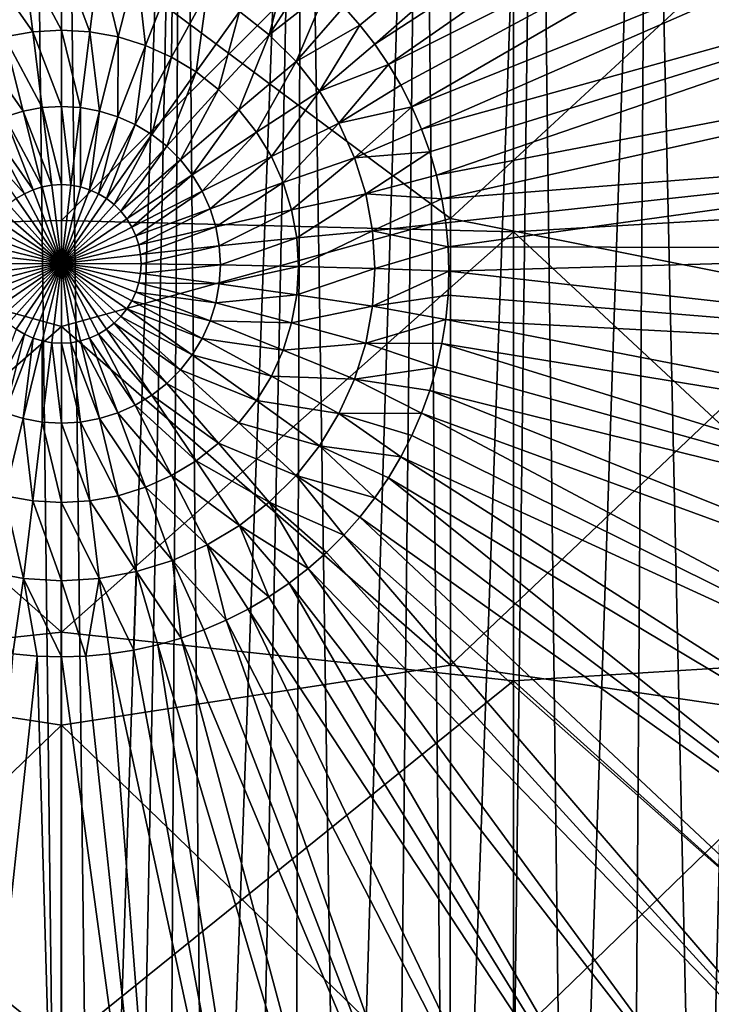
# Model space of a CAD drawing. Header units: metres. Extents: x -104 to 104, y -68 to 90.
# Tile 125 of 256: x -0.34 to 5.3, y -46.68 to -38.66. Entities that reach past the tile are written whole.
import ezdxf

# ---------------------------------------------------------------- set-up
doc = ezdxf.new("R2010")
doc.units = ezdxf.units.M
doc.layers.add('solid_FIT-BATH-153_SW0002', color=7, linetype='CONTINUOUS')

msp = doc.modelspace()

# ---------------------------------------------------------------- linework, layer by layer
at = {"layer": 'solid_FIT-BATH-153_SW0002'}
for points in [[(-1.002252, -53.367996, -16.495859), (-0.260705, -31.696764, -18.391848), (-0.000385, -53.413933, -16.49184)], [(-1.002252, -53.367996, -16.495859), (-0.537029, -31.707006, -18.390951), (-0.260705, -31.696764, -18.391848)], [(-0.260705, -31.696764, -18.391848), (0.000429, -31.693817, -18.392105), (-0.000385, -53.413933, -16.49184)], [(0.000429, -31.693817, -18.392105), (0.270818, -53.410755, -16.492119), (-0.000385, -53.413933, -16.49184)], [(0.000429, -31.693817, -18.392105), (0.987526, -31.738409, -18.388203), (0.270818, -53.410755, -16.492119)], [(0.987526, -31.738409, -18.388203), (0.557878, -53.3997, -16.493086), (0.270818, -53.410755, -16.492119)], [(0.987526, -31.738409, -18.388203), (0.861961, -53.379879, -16.49482), (0.557878, -53.3997, -16.493086)], [(0.987526, -31.738409, -18.388203), (1.185319, -53.349667, -16.497463), (0.861961, -53.379879, -16.49482)], [(0.987526, -31.738409, -18.388203), (1.966799, -31.872166, -18.376501), (1.185319, -53.349667, -16.497463)], [(1.966799, -31.872166, -18.376501), (1.530294, -53.306442, -16.501245), (1.185319, -53.349667, -16.497463)], [(1.966799, -31.872166, -18.376501), (1.898188, -53.247921, -16.506365), (1.530294, -53.306442, -16.501245)], [(1.966799, -31.872166, -18.376501), (2.290268, -53.171707, -16.513033), (1.898188, -53.247921, -16.506365)], [(1.966799, -31.872166, -18.376501), (2.9327, -32.094173, -18.357079), (2.290268, -53.171707, -16.513033)], [(2.9327, -32.094173, -18.357079), (2.707702, -53.073757, -16.521603), (2.290268, -53.171707, -16.513033)], [(2.9327, -32.094173, -18.357079), (3.151342, -52.950142, -16.532417), (2.707702, -53.073757, -16.521603)], [(2.9327, -32.094173, -18.357079), (3.874303, -32.402813, -18.330076), (3.151342, -52.950142, -16.532417)], [(3.874303, -32.402813, -18.330076), (3.62203, -52.797054, -16.545811), (3.151342, -52.950142, -16.532417)], [(3.874303, -32.402813, -18.330076), (4.121348, -52.608322, -16.562323), (3.62203, -52.797054, -16.545811)], [(3.874303, -32.402813, -18.330076), (4.783084, -32.795033, -18.295761), (4.121348, -52.608322, -16.562323)], [(4.783084, -32.795033, -18.295761), (4.649591, -52.376526, -16.582602), (4.121348, -52.608322, -16.562323)], [(4.783084, -32.795033, -18.295761), (5.206456, -52.095066, -16.607227), (4.649591, -52.376526, -16.582602)], [(4.783084, -32.795033, -18.295761), (5.652552, -33.267776, -18.2544), (5.206456, -52.095066, -16.607227)], [(5.652552, -33.267776, -18.2544), (5.791032, -51.75576, -16.636911), (5.206456, -52.095066, -16.607227)], [(7.40583, -34.593529, -0.085458), (2.301962, -38.552383, 3.49272), (2.433153, -38.700626, 3.505689)], [(7.40583, -34.593529, -0.085458), (2.433153, -38.700626, 3.505689), (2.554742, -38.856781, 3.519351)], [(7.982276, -35.323681, -0.021578), (7.40583, -34.593529, -0.085458), (2.554742, -38.856781, 3.519351)], [(7.982276, -35.323681, -0.021578), (2.554742, -38.856781, 3.519351), (2.666248, -39.020229, 3.533651)], [(8.486776, -36.105923, 0.04686), (7.982276, -35.323681, -0.021578), (2.666248, -39.020229, 3.533651)], [(8.486776, -36.105923, 0.04686), (2.666248, -39.020229, 3.533651), (2.767231, -39.190334, 3.548533)], [(8.486776, -36.105923, 0.04686), (2.767231, -39.190334, 3.548533), (2.857294, -39.366421, 3.563939)], [(8.913907, -36.931267, 0.119068), (8.486776, -36.105923, 0.04686), (2.857294, -39.366421, 3.563939)], [(7.374184, -40.171783, 14.391146), (7.374184, -36.426411, 14.598515), (3.685249, -36.623516, 14.598906)], [(-3.172693, -36.532021, 11.600284), (-0.000004, -37.912098, 11.530049), (-3.171807, -40.27618, 11.393428)], [(-0.000004, -37.912098, 11.530049), (3.172686, -36.531963, 11.600286), (3.1718, -40.276131, 11.393431)], [(6.35036, -37.339291, 11.548257), (3.1718, -40.276131, 11.393431), (3.172686, -36.531963, 11.600286)], [(-3.685249, -36.621361, 14.599018), (-3.685249, -40.382656, 14.391407), (0.000001, -36.941444, 14.586497)], [(3.685249, -36.623516, 14.598906), (0.000001, -36.941444, 14.586497), (0.000001, -40.291946, 14.401626)], [(3.685249, -40.384987, 14.391273), (3.685249, -36.623516, 14.598906), (0.000001, -40.291946, 14.401626)], [(7.374184, -40.171783, 14.391146), (3.685249, -36.623516, 14.598906), (3.685249, -40.384987, 14.391273)], [(-3.685249, -40.382656, 14.391407), (0.000001, -40.291946, 14.401626), (0.000001, -36.941444, 14.586497)], [(8.913907, -36.931267, 0.119068), (2.857294, -39.366421, 3.563939), (2.93608, -39.547791, 3.579807)], [(9.260409, -37.793373, 0.194492), (8.913907, -36.931267, 0.119068), (2.93608, -39.547791, 3.579807)], [(6.35036, -37.339291, 11.548257), (6.348882, -40.907089, 11.346127), (3.1718, -40.276131, 11.393431)], [(9.260409, -37.793373, 0.194492), (2.93608, -39.547791, 3.579807), (3.003279, -39.733734, 3.596074)], [(9.260409, -37.793373, 0.194492), (3.003279, -39.733734, 3.596074), (3.058625, -39.923512, 3.612678)], [(9.523224, -38.685139, 0.272512), (9.260409, -37.793373, 0.194492), (3.058625, -39.923512, 3.612678)], [(-3.171807, -40.27618, 11.393428), (-0.000004, -37.912098, 11.530049), (-0.000003, -41.157108, 11.345882)], [(-0.000003, -41.157108, 11.345882), (-0.000004, -37.912098, 11.530049), (3.1718, -40.276131, 11.393431)], [(-0.308043, -38.156792, 3.708517), (-0.611595, -38.212208, 3.713365), (-0.233032, -38.755119, 3.957798)], [(-0.308043, -38.156792, 3.708517), (0, -38.741077, 3.956569), (0, -38.138229, 3.706892)], [(-0.308043, -38.156792, 3.708517), (-0.233032, -38.755119, 3.957798), (0, -38.741077, 3.956569)], [(0.233032, -38.755119, 3.957798), (0.308043, -38.156792, 3.708517), (0, -38.138229, 3.706892)], [(0.233032, -38.755119, 3.957798), (0, -38.138229, 3.706892), (0, -38.741077, 3.956569)], [(0.462665, -38.797039, 3.961466), (0.308043, -38.156792, 3.708517), (0.233032, -38.755119, 3.957798)], [(0.462665, -38.797039, 3.961466), (0.611595, -38.212208, 3.713365), (0.308043, -38.156792, 3.708517)], [(1.451746, -38.58889, 3.74632), (1.694676, -38.778488, 3.762908), (1.856129, -38.160824, 3.458463)], [(1.694676, -38.778488, 3.762908), (2.012879, -38.281952, 3.46906), (1.856129, -38.160824, 3.458463)], [(-0.611595, -38.212208, 3.713365), (-0.462665, -38.797039, 3.961466), (-0.233032, -38.755119, 3.957798)], [(0.685552, -38.86623, 3.967519), (0.611595, -38.212208, 3.713365), (0.462665, -38.797039, 3.961466)], [(0.685552, -38.86623, 3.967519), (0.906228, -38.303669, 3.721367), (0.611595, -38.212208, 3.713365)], [(1.694676, -38.778488, 3.762908), (2.161686, -38.412643, 3.480494), (2.012879, -38.281952, 3.46906)], [(0.898442, -38.961681, 3.97587), (0.906228, -38.303669, 3.721367), (0.685552, -38.86623, 3.967519)], [(0.898442, -38.961681, 3.97587), (1.187646, -38.429844, 3.732406), (0.906228, -38.303669, 3.721367)], [(1.098231, -39.081997, 3.986396), (1.187646, -38.429844, 3.732406), (0.898442, -38.961681, 3.97587)], [(1.098231, -39.081997, 3.986396), (1.451746, -38.58889, 3.74632), (1.187646, -38.429844, 3.732406)], [(1.694676, -38.778488, 3.762908), (1.912894, -38.995876, 3.781927), (2.161686, -38.412643, 3.480494)], [(1.912894, -38.995876, 3.781927), (2.301962, -38.552383, 3.49272), (2.161686, -38.412643, 3.480494)], [(1.282005, -39.225426, 3.998945), (1.451746, -38.58889, 3.74632), (1.098231, -39.081997, 3.986396)], [(1.282005, -39.225426, 3.998945), (1.694676, -38.778488, 3.762908), (1.451746, -38.58889, 3.74632)], [(1.912894, -38.995876, 3.781927), (2.433153, -38.700626, 3.505689), (2.301962, -38.552383, 3.49272)], [(9.523224, -38.685139, 0.272512), (3.058625, -39.923512, 3.612678), (3.101901, -40.116379, 3.629551)], [(9.699597, -39.597206, 0.352307), (9.523224, -38.685139, 0.272512), (3.101901, -40.116379, 3.629551)], [(-0.233032, -38.755119, 3.957798), (-0.462665, -38.797039, 3.961466), (-0.156243, -39.372822, 4.153524)], [(-0.233032, -38.755119, 3.957798), (0, -39.363407, 4.1527), (0, -38.741077, 3.956569)], [(-0.233032, -38.755119, 3.957798), (-0.156243, -39.372822, 4.153524), (0, -39.363407, 4.1527)], [(0, -38.741077, 3.956569), (0, -39.363407, 4.1527), (0.156243, -39.372822, 4.153524)], [(0.233032, -38.755119, 3.957798), (0, -38.741077, 3.956569), (0.156243, -39.372822, 4.153524)], [(0.233032, -38.755119, 3.957798), (0.156243, -39.372822, 4.153524), (0.310208, -39.400932, 4.155983)], [(0.462665, -38.797039, 3.961466), (0.233032, -38.755119, 3.957798), (0.310208, -39.400932, 4.155983)], [(1.912894, -38.995876, 3.781927), (2.103217, -39.237881, 3.8031), (2.433153, -38.700626, 3.505689)], [(2.103217, -39.237881, 3.8031), (2.554742, -38.856781, 3.519351), (2.433153, -38.700626, 3.505689)], [(-0.462665, -38.797039, 3.961466), (-0.685552, -38.86623, 3.967519), (-0.310208, -39.400932, 4.155983)], [(-0.462665, -38.797039, 3.961466), (-0.310208, -39.400932, 4.155983), (-0.156243, -39.372822, 4.153524)], [(0.462665, -38.797039, 3.961466), (0.310208, -39.400932, 4.155983), (0.459649, -39.447323, 4.160042)], [(0.685552, -38.86623, 3.967519), (0.462665, -38.797039, 3.961466), (0.459649, -39.447323, 4.160042)], [(1.447085, -39.389877, 4.013332), (1.694676, -38.778488, 3.762908), (1.282005, -39.225426, 3.998945)], [(1.447085, -39.389877, 4.013332), (1.912894, -38.995876, 3.781927), (1.694676, -38.778488, 3.762908)], [(-0.685552, -38.86623, 3.967519), (-0.459649, -39.447323, 4.160042), (-0.310208, -39.400932, 4.155983)], [(0.685552, -38.86623, 3.967519), (0.459649, -39.447323, 4.160042), (0.602387, -39.511318, 4.165641)], [(0.898442, -38.961681, 3.97587), (0.685552, -38.86623, 3.967519), (0.602387, -39.511318, 4.165641)], [(2.103217, -39.237881, 3.8031), (2.666248, -39.020229, 3.533651), (2.554742, -38.856781, 3.519351)], [(0.898442, -38.961681, 3.97587), (0.602387, -39.511318, 4.165641), (0.736341, -39.591988, 4.172698)], [(1.098231, -39.081997, 3.986396), (0.898442, -38.961681, 3.97587), (0.736341, -39.591988, 4.172698)], [(1.591062, -39.572952, 4.029349), (1.912894, -38.995876, 3.781927), (1.447085, -39.389877, 4.013332)], [(1.591062, -39.572952, 4.029349), (2.103217, -39.237881, 3.8031), (1.912894, -38.995876, 3.781927)], [(1.098231, -39.081997, 3.986396), (0.736341, -39.591988, 4.172698), (0.859558, -39.688156, 4.181112)], [(1.282005, -39.225426, 3.998945), (1.098231, -39.081997, 3.986396), (0.859558, -39.688156, 4.181112)], [(2.103217, -39.237881, 3.8031), (2.262871, -39.500977, 3.826118), (2.666248, -39.020229, 3.533651)], [(2.262871, -39.500977, 3.826118), (2.767231, -39.190334, 3.548533), (2.666248, -39.020229, 3.533651)], [(1.282005, -39.225426, 3.998945), (0.859558, -39.688156, 4.181112), (0.97024, -39.798416, 4.190759)], [(1.447085, -39.389877, 4.013332), (1.282005, -39.225426, 3.998945), (0.97024, -39.798416, 4.190759)], [(1.711839, -39.77198, 4.046762), (2.103217, -39.237881, 3.8031), (1.591062, -39.572952, 4.029349)], [(1.711839, -39.77198, 4.046762), (2.262871, -39.500977, 3.826118), (2.103217, -39.237881, 3.8031)], [(2.262871, -39.500977, 3.826118), (2.857294, -39.366421, 3.563939), (2.767231, -39.190334, 3.548533)], [(-0.310208, -39.400932, 4.155983), (-0.459649, -39.447323, 4.160042), (-0.155384, -40.019272, 4.295434)], [(-0.156243, -39.372822, 4.153524), (-0.310208, -39.400932, 4.155983), (-0.078263, -40.005196, 4.294202)], [(-0.310208, -39.400932, 4.155983), (-0.155384, -40.019272, 4.295434), (-0.078263, -40.005196, 4.294202)], [(-0.156243, -39.372822, 4.153524), (0, -40.000477, 4.293789), (0, -39.363407, 4.1527)], [(-0.156243, -39.372822, 4.153524), (-0.078263, -40.005196, 4.294202), (0, -40.000477, 4.293789)], [(0, -39.363407, 4.1527), (0, -40.000477, 4.293789), (0.078263, -40.005196, 4.294202)], [(0.156243, -39.372822, 4.153524), (0, -39.363407, 4.1527), (0.078263, -40.005196, 4.294202)], [(0.156243, -39.372822, 4.153524), (0.078263, -40.005196, 4.294202), (0.155384, -40.019272, 4.295434)], [(0.310208, -39.400932, 4.155983), (0.156243, -39.372822, 4.153524), (0.155384, -40.019272, 4.295434)], [(0.310208, -39.400932, 4.155983), (0.155384, -40.019272, 4.295434), (0.23024, -40.042511, 4.297467)], [(0.459649, -39.447323, 4.160042), (0.310208, -39.400932, 4.155983), (0.23024, -40.042511, 4.297467)], [(1.447085, -39.389877, 4.013332), (0.97024, -39.798416, 4.190759), (1.066774, -39.921165, 4.201498)], [(1.591062, -39.572952, 4.029349), (1.447085, -39.389877, 4.013332), (1.066774, -39.921165, 4.201498)], [(2.262871, -39.500977, 3.826118), (2.389527, -39.781322, 3.850645), (2.857294, -39.366421, 3.563939)], [(2.389527, -39.781322, 3.850645), (2.93608, -39.547791, 3.579807), (2.857294, -39.366421, 3.563939)], [(-0.459649, -39.447323, 4.160042), (-0.602387, -39.511318, 4.165641), (-0.23024, -40.042511, 4.297467)], [(-0.459649, -39.447323, 4.160042), (-0.23024, -40.042511, 4.297467), (-0.155384, -40.019272, 4.295434)], [(0.459649, -39.447323, 4.160042), (0.23024, -40.042511, 4.297467), (0.301738, -40.074566, 4.300272)], [(0.602387, -39.511318, 4.165641), (0.459649, -39.447323, 4.160042), (0.301738, -40.074566, 4.300272)], [(-0.602387, -39.511318, 4.165641), (-0.736341, -39.591988, 4.172698), (-0.301738, -40.074566, 4.300272)], [(-0.602387, -39.511318, 4.165641), (-0.301738, -40.074566, 4.300272), (-0.23024, -40.042511, 4.297467)], [(0.602387, -39.511318, 4.165641), (0.301738, -40.074566, 4.300272), (0.368836, -40.114975, 4.303807)], [(0.736341, -39.591988, 4.172698), (0.602387, -39.511318, 4.165641), (0.368836, -40.114975, 4.303807)], [(1.591062, -39.572952, 4.029349), (1.066774, -39.921165, 4.201498), (1.147753, -40.054607, 4.213172)], [(1.711839, -39.77198, 4.046762), (1.591062, -39.572952, 4.029349), (1.147753, -40.054607, 4.213172)], [(1.807653, -39.984062, 4.065317), (2.262871, -39.500977, 3.826118), (1.711839, -39.77198, 4.046762)], [(1.807653, -39.984062, 4.065317), (2.389527, -39.781322, 3.850645), (2.262871, -39.500977, 3.826118)], [(2.389527, -39.781322, 3.850645), (3.003279, -39.733734, 3.596074), (2.93608, -39.547791, 3.579807)], [(-0.736341, -39.591988, 4.172698), (-0.368836, -40.114975, 4.303807), (-0.301738, -40.074566, 4.300272)], [(0.736341, -39.591988, 4.172698), (0.368836, -40.114975, 4.303807), (0.430556, -40.163143, 4.308021)], [(0.859558, -39.688156, 4.181112), (0.736341, -39.591988, 4.172698), (0.430556, -40.163143, 4.308021)], [(9.699597, -39.597206, 0.352307), (3.101901, -40.116379, 3.629551), (3.132934, -40.311569, 3.646628)], [(9.699597, -39.597206, 0.352307), (3.132934, -40.311569, 3.646628), (3.151603, -40.508316, 3.663842)], [(9.788337, -40.521984, 0.433215), (9.699597, -39.597206, 0.352307), (3.151603, -40.508316, 3.663842)], [(0.859558, -39.688156, 4.181112), (0.430556, -40.163143, 4.308021), (0.485997, -40.218376, 4.312853)], [(0.97024, -39.798416, 4.190759), (0.859558, -39.688156, 4.181112), (0.485997, -40.218376, 4.312853)], [(2.389527, -39.781322, 3.850645), (2.481339, -40.074837, 3.876324), (3.003279, -39.733734, 3.596074)], [(2.481339, -40.074837, 3.876324), (3.058625, -39.923512, 3.612678), (3.003279, -39.733734, 3.596074)], [(0.97024, -39.798416, 4.190759), (0.485997, -40.218376, 4.312853), (0.534351, -40.279861, 4.318232)], [(1.066774, -39.921165, 4.201498), (0.97024, -39.798416, 4.190759), (0.534351, -40.279861, 4.318232)], [(1.711839, -39.77198, 4.046762), (1.147753, -40.054607, 4.213172), (1.211994, -40.196804, 4.225613)], [(1.807653, -39.984062, 4.065317), (1.711839, -39.77198, 4.046762), (1.211994, -40.196804, 4.225613)], [(1.877107, -40.2061, 4.084743), (2.389527, -39.781322, 3.850645), (1.807653, -39.984062, 4.065317)], [(1.877107, -40.2061, 4.084743), (2.481339, -40.074837, 3.876324), (2.389527, -39.781322, 3.850645)], [(1.066774, -39.921165, 4.201498), (0.534351, -40.279861, 4.318232), (0.574914, -40.346703, 4.32408)], [(1.147753, -40.054607, 4.213172), (1.066774, -39.921165, 4.201498), (0.574914, -40.346703, 4.32408)], [(2.481339, -40.074837, 3.876324), (3.101901, -40.116379, 3.629551), (3.058625, -39.923512, 3.612678)], [(-0.23024, -40.042511, 4.297467), (-0.301738, -40.074566, 4.300272), (0, -40.644829, 4.378534)], [(-0.155384, -40.019272, 4.295434), (-0.23024, -40.042511, 4.297467), (0, -40.644829, 4.378534)], [(-0.078263, -40.005196, 4.294202), (-0.155384, -40.019272, 4.295434), (0, -40.644829, 4.378534)], [(-0.078263, -40.005196, 4.294202), (0, -40.644829, 4.378534), (0, -40.000477, 4.293789)], [(0.078263, -40.005196, 4.294202), (0, -40.000477, 4.293789), (0, -40.644829, 4.378534)], [(0.155384, -40.019272, 4.295434), (0.078263, -40.005196, 4.294202), (0, -40.644829, 4.378534)], [(0.23024, -40.042511, 4.297467), (0.155384, -40.019272, 4.295434), (0, -40.644829, 4.378534)], [(0.301738, -40.074566, 4.300272), (0.23024, -40.042511, 4.297467), (0, -40.644829, 4.378534)], [(1.147753, -40.054607, 4.213172), (0.574914, -40.346703, 4.32408), (0.607092, -40.417931, 4.330312)], [(1.211994, -40.196804, 4.225613), (1.147753, -40.054607, 4.213172), (0.607092, -40.417931, 4.330312)], [(1.807653, -39.984062, 4.065317), (1.211994, -40.196804, 4.225613), (1.258561, -40.345676, 4.238637)], [(1.877107, -40.2061, 4.084743), (1.807653, -39.984062, 4.065317), (1.258561, -40.345676, 4.238637)], [(-0.368836, -40.114975, 4.303807), (-0.430556, -40.163143, 4.308021), (0, -40.644829, 4.378534)], [(-0.301738, -40.074566, 4.300272), (-0.368836, -40.114975, 4.303807), (0, -40.644829, 4.378534)], [(0.368836, -40.114975, 4.303807), (0.301738, -40.074566, 4.300272), (0, -40.644829, 4.378534)], [(0.430556, -40.163143, 4.308021), (0.368836, -40.114975, 4.303807), (0, -40.644829, 4.378534)], [(1.919189, -40.43486, 4.104756), (2.481339, -40.074837, 3.876324), (1.877107, -40.2061, 4.084743)], [(1.919189, -40.43486, 4.104756), (2.536966, -40.377232, 3.90278), (2.481339, -40.074837, 3.876324)], [(2.481339, -40.074837, 3.876324), (2.536966, -40.377232, 3.90278), (3.101901, -40.116379, 3.629551)], [(2.536966, -40.377232, 3.90278), (3.132934, -40.311569, 3.646628), (3.101901, -40.116379, 3.629551)], [(-0.485997, -40.218376, 4.312853), (-0.534351, -40.279861, 4.318232), (0, -40.644829, 4.378534)], [(-0.430556, -40.163143, 4.308021), (-0.485997, -40.218376, 4.312853), (0, -40.644829, 4.378534)], [(0.485997, -40.218376, 4.312853), (0.430556, -40.163143, 4.308021), (0, -40.644829, 4.378534)], [(0.534351, -40.279861, 4.318232), (0.485997, -40.218376, 4.312853), (0, -40.644829, 4.378534)], [(1.211994, -40.196804, 4.225613), (0.607092, -40.417931, 4.330312), (0.630418, -40.4925, 4.336836)], [(1.258561, -40.345676, 4.238637), (1.211994, -40.196804, 4.225613), (0.630418, -40.4925, 4.336836)], [(1.877107, -40.2061, 4.084743), (1.258561, -40.345676, 4.238637), (1.286777, -40.499054, 4.252057)], [(1.919189, -40.43486, 4.104756), (1.877107, -40.2061, 4.084743), (1.286777, -40.499054, 4.252057)], [(7.374184, -43.817822, 14.169045), (7.374184, -40.171783, 14.391146), (3.685249, -40.384987, 14.391273)], [(-3.685249, -40.382656, 14.391407), (0.000001, -43.650284, 14.199558), (0.000001, -40.291946, 14.401626)], [(-3.171807, -40.27618, 11.393428), (-0.000003, -41.157108, 11.345882), (-3.170869, -43.919529, 11.171935)], [(-0.534351, -40.279861, 4.318232), (-0.574914, -40.346703, 4.32408), (0, -40.644829, 4.378534)], [(-0.000003, -41.157108, 11.345882), (3.1718, -40.276131, 11.393431), (3.170862, -43.919487, 11.171938)], [(0.574914, -40.346703, 4.32408), (0.534351, -40.279861, 4.318232), (0, -40.644829, 4.378534)], [(3.685249, -40.384987, 14.391273), (0.000001, -40.291946, 14.401626), (0.000001, -43.650284, 14.199558)], [(6.348882, -40.907089, 11.346127), (3.170862, -43.919487, 11.171938), (3.1718, -40.276131, 11.393431)], [(-0.574914, -40.346703, 4.32408), (-0.607092, -40.417931, 4.330312), (0, -40.644829, 4.378534)], [(0.607092, -40.417931, 4.330312), (0.574914, -40.346703, 4.32408), (0, -40.644829, 4.378534)], [(1.258561, -40.345676, 4.238637), (0.630418, -40.4925, 4.336836), (0.644551, -40.569328, 4.343557)], [(1.286777, -40.499054, 4.252057), (1.258561, -40.345676, 4.238637), (0.644551, -40.569328, 4.343557)], [(1.933285, -40.667004, 4.125066), (2.536966, -40.377232, 3.90278), (1.919189, -40.43486, 4.104756)], [(1.933285, -40.667004, 4.125066), (2.555599, -40.684105, 3.929628), (2.536966, -40.377232, 3.90278)], [(2.536966, -40.377232, 3.90278), (3.151603, -40.508316, 3.663842), (3.132934, -40.311569, 3.646628)], [(2.536966, -40.377232, 3.90278), (2.555599, -40.684105, 3.929628), (3.151603, -40.508316, 3.663842)], [(-3.685249, -40.382656, 14.391407), (-3.685249, -44.043835, 14.169011), (0.000001, -43.650284, 14.199558)], [(-0.607092, -40.417931, 4.330312), (-0.630418, -40.4925, 4.336836), (0, -40.644829, 4.378534)], [(0.630418, -40.4925, 4.336836), (0.607092, -40.417931, 4.330312), (0, -40.644829, 4.378534)], [(3.685249, -44.046333, 14.168853), (3.685249, -40.384987, 14.391273), (0.000001, -43.650284, 14.199558)], [(1.919189, -40.43486, 4.104756), (1.286777, -40.499054, 4.252057), (1.296228, -40.654701, 4.265674)], [(1.933285, -40.667004, 4.125066), (1.919189, -40.43486, 4.104756), (1.296228, -40.654701, 4.265674)], [(7.374184, -43.817822, 14.169045), (3.685249, -40.384987, 14.391273), (3.685249, -44.046333, 14.168853)], [(-0.630418, -40.4925, 4.336836), (-0.644551, -40.569328, 4.343557), (0, -40.644829, 4.378534)], [(0.644551, -40.569328, 4.343557), (0.630418, -40.4925, 4.336836), (0, -40.644829, 4.378534)], [(1.286777, -40.499054, 4.252057), (0.644551, -40.569328, 4.343557), (0.649285, -40.647293, 4.350379)], [(1.296228, -40.654701, 4.265674), (1.286777, -40.499054, 4.252057), (0.649285, -40.647293, 4.350379)], [(2.555599, -40.684105, 3.929628), (3.157835, -40.705845, 3.681123), (3.151603, -40.508316, 3.663842)], [(9.788337, -40.521984, 0.433215), (3.151603, -40.508316, 3.663842), (3.157835, -40.705845, 3.681123)], [(9.78833, -41.451069, 0.514499), (9.788337, -40.521984, 0.433215), (3.157835, -40.705845, 3.681123)], [(-0.644551, -40.569328, 4.343557), (-0.649285, -40.647293, 4.350379), (0, -40.644829, 4.378534)], [(0.649285, -40.647293, 4.350379), (0.644551, -40.569328, 4.343557), (0, -40.644829, 4.378534)], [(-0.649285, -40.647293, 4.350379), (-0.644551, -40.725258, 4.3572), (0, -40.644829, 4.378534)], [(-0.644551, -40.725258, 4.3572), (-0.630418, -40.802086, 4.363921), (0, -40.644829, 4.378534)], [(-0.630418, -40.802086, 4.363921), (-0.607092, -40.876656, 4.370445), (0, -40.644829, 4.378534)], [(-0.607092, -40.876656, 4.370445), (-0.574914, -40.947884, 4.376677), (0, -40.644829, 4.378534)], [(-0.574914, -40.947884, 4.376677), (-0.534351, -41.014725, 4.382524), (0, -40.644829, 4.378534)], [(-0.534351, -41.014725, 4.382524), (-0.485997, -41.07621, 4.387904), (0, -40.644829, 4.378534)], [(-0.485997, -41.07621, 4.387904), (-0.430556, -41.131439, 4.392736), (0, -40.644829, 4.378534)], [(-0.430556, -41.131439, 4.392736), (-0.368836, -41.179611, 4.39695), (0, -40.644829, 4.378534)], [(-0.368836, -41.179611, 4.39695), (-0.301738, -41.220016, 4.400486), (0, -40.644829, 4.378534)], [(-0.301738, -41.220016, 4.400486), (-0.23024, -41.252075, 4.40329), (0, -40.644829, 4.378534)], [(-0.23024, -41.252075, 4.40329), (-0.155384, -41.275311, 4.405323), (0, -40.644829, 4.378534)], [(-0.155384, -41.275311, 4.405323), (-0.078263, -41.289391, 4.406555), (0, -40.644829, 4.378534)], [(-0.078263, -41.289391, 4.406555), (0, -41.294106, 4.406967), (0, -40.644829, 4.378534)], [(0.644551, -40.725258, 4.3572), (0.649285, -40.647293, 4.350379), (0, -40.644829, 4.378534)], [(0.630418, -40.802086, 4.363921), (0.644551, -40.725258, 4.3572), (0, -40.644829, 4.378534)], [(0.607092, -40.876656, 4.370445), (0.630418, -40.802086, 4.363921), (0, -40.644829, 4.378534)], [(0.574914, -40.947884, 4.376677), (0.607092, -40.876656, 4.370445), (0, -40.644829, 4.378534)], [(0.534351, -41.014725, 4.382524), (0.574914, -40.947884, 4.376677), (0, -40.644829, 4.378534)], [(0.485997, -41.07621, 4.387904), (0.534351, -41.014725, 4.382524), (0, -40.644829, 4.378534)], [(0.430556, -41.131439, 4.392736), (0.485997, -41.07621, 4.387904), (0, -40.644829, 4.378534)], [(0.368836, -41.179611, 4.39695), (0.430556, -41.131439, 4.392736), (0, -40.644829, 4.378534)], [(0.301738, -41.220016, 4.400486), (0.368836, -41.179611, 4.39695), (0, -40.644829, 4.378534)], [(0.23024, -41.252075, 4.40329), (0.301738, -41.220016, 4.400486), (0, -40.644829, 4.378534)], [(0.155384, -41.275311, 4.405323), (0.23024, -41.252075, 4.40329), (0, -40.644829, 4.378534)], [(0.078263, -41.289391, 4.406555), (0.155384, -41.275311, 4.405323), (0, -40.644829, 4.378534)], [(0, -41.294106, 4.406967), (0.078263, -41.289391, 4.406555), (0, -40.644829, 4.378534)], [(1.296228, -40.654701, 4.265674), (0.649285, -40.647293, 4.350379), (0.644551, -40.725258, 4.3572)], [(1.286777, -40.810352, 4.279292), (1.296228, -40.654701, 4.265674), (0.644551, -40.725258, 4.3572)], [(1.933285, -40.667004, 4.125066), (1.296228, -40.654701, 4.265674), (1.286777, -40.810352, 4.279292)], [(1.919189, -40.899151, 4.145376), (1.933285, -40.667004, 4.125066), (1.286777, -40.810352, 4.279292)], [(1.919189, -40.899151, 4.145376), (2.555599, -40.684105, 3.929628), (1.933285, -40.667004, 4.125066)], [(1.919189, -40.899151, 4.145376), (2.536966, -40.990974, 3.956475), (2.555599, -40.684105, 3.929628)], [(2.555599, -40.684105, 3.929628), (2.536966, -40.990974, 3.956475), (3.157835, -40.705845, 3.681123)], [(1.286777, -40.810352, 4.279292), (0.644551, -40.725258, 4.3572), (0.630418, -40.802086, 4.363921)], [(2.536966, -40.990974, 3.956475), (3.151603, -40.903374, 3.698405), (3.157835, -40.705845, 3.681123)], [(9.78833, -41.451069, 0.514499), (3.157835, -40.705845, 3.681123), (3.151603, -40.903374, 3.698405)], [(1.258561, -40.96373, 4.29271), (0.630418, -40.802086, 4.363921), (0.607092, -40.876656, 4.370445)], [(1.258561, -40.96373, 4.29271), (1.286777, -40.810352, 4.279292), (0.630418, -40.802086, 4.363921)], [(1.919189, -40.899151, 4.145376), (1.286777, -40.810352, 4.279292), (1.258561, -40.96373, 4.29271)], [(1.211994, -41.112602, 4.305735), (0.607092, -40.876656, 4.370445), (0.574914, -40.947884, 4.376677)], [(1.211994, -41.112602, 4.305735), (1.258561, -40.96373, 4.29271), (0.607092, -40.876656, 4.370445)], [(1.877107, -41.127911, 4.16539), (1.919189, -40.899151, 4.145376), (1.258561, -40.96373, 4.29271)], [(1.877107, -41.127911, 4.16539), (2.536966, -40.990974, 3.956475), (1.919189, -40.899151, 4.145376)], [(2.536966, -40.990974, 3.956475), (3.132934, -41.100121, 3.715618), (3.151603, -40.903374, 3.698405)], [(9.78833, -41.451069, 0.514499), (3.151603, -40.903374, 3.698405), (3.132934, -41.100121, 3.715618)], [(6.348882, -40.907089, 11.346127), (6.347305, -44.383255, 11.130439), (3.170862, -43.919487, 11.171938)], [(1.066774, -41.388241, 4.32985), (0.534351, -41.014725, 4.382524), (0.485997, -41.07621, 4.387904)], [(1.147753, -41.254799, 4.318175), (0.574914, -40.947884, 4.376677), (0.534351, -41.014725, 4.382524)], [(1.066774, -41.388241, 4.32985), (1.147753, -41.254799, 4.318175), (0.534351, -41.014725, 4.382524)], [(1.147753, -41.254799, 4.318175), (1.211994, -41.112602, 4.305735), (0.574914, -40.947884, 4.376677)], [(1.877107, -41.127911, 4.16539), (1.258561, -40.96373, 4.29271), (1.211994, -41.112602, 4.305735)], [(1.877107, -41.127911, 4.16539), (2.481339, -41.293369, 3.982932), (2.536966, -40.990974, 3.956475)], [(2.536966, -40.990974, 3.956475), (2.481339, -41.293369, 3.982932), (3.132934, -41.100121, 3.715618)], [(0.97024, -41.51099, 4.34059), (0.485997, -41.07621, 4.387904), (0.430556, -41.131439, 4.392736)], [(0.97024, -41.51099, 4.34059), (1.066774, -41.388241, 4.32985), (0.485997, -41.07621, 4.387904)], [(2.481339, -41.293369, 3.982932), (3.101901, -41.295311, 3.732695), (3.132934, -41.100121, 3.715618)], [(9.699561, -42.375904, 0.595412), (3.132934, -41.100121, 3.715618), (3.101901, -41.295311, 3.732695)], [(9.699561, -42.375904, 0.595412), (9.78833, -41.451069, 0.514499), (3.132934, -41.100121, 3.715618)], [(-3.170869, -43.919529, 11.171935), (-0.000003, -41.157108, 11.345882), (-0.000002, -44.409008, 11.145177)], [(-0.602387, -41.798088, 4.365707), (-0.301738, -41.220016, 4.400486), (-0.368836, -41.179611, 4.39695)], [(-0.000002, -44.409008, 11.145177), (-0.000003, -41.157108, 11.345882), (3.170862, -43.919487, 11.171938)], [(0.736341, -41.717419, 4.35865), (0.368836, -41.179611, 4.39695), (0.301738, -41.220016, 4.400486)], [(0.859558, -41.62125, 4.350236), (0.430556, -41.131439, 4.392736), (0.368836, -41.179611, 4.39695)], [(0.736341, -41.717419, 4.35865), (0.859558, -41.62125, 4.350236), (0.368836, -41.179611, 4.39695)], [(0.859558, -41.62125, 4.350236), (0.97024, -41.51099, 4.34059), (0.430556, -41.131439, 4.392736)], [(1.807653, -41.349949, 4.184816), (1.211994, -41.112602, 4.305735), (1.147753, -41.254799, 4.318175)], [(1.807653, -41.349949, 4.184816), (1.877107, -41.127911, 4.16539), (1.211994, -41.112602, 4.305735)], [(1.807653, -41.349949, 4.184816), (2.481339, -41.293369, 3.982932), (1.877107, -41.127911, 4.16539)], [(-0.602387, -41.798088, 4.365707), (-0.459649, -41.862083, 4.371306), (-0.301738, -41.220016, 4.400486)], [(-0.459649, -41.862083, 4.371306), (-0.23024, -41.252075, 4.40329), (-0.301738, -41.220016, 4.400486)], [(-0.459649, -41.862083, 4.371306), (-0.310208, -41.908474, 4.375365), (-0.23024, -41.252075, 4.40329)], [(-0.310208, -41.908474, 4.375365), (-0.155384, -41.275311, 4.405323), (-0.23024, -41.252075, 4.40329)], [(0.459649, -41.862083, 4.371306), (0.23024, -41.252075, 4.40329), (0.155384, -41.275311, 4.405323)], [(0.602387, -41.798088, 4.365707), (0.301738, -41.220016, 4.400486), (0.23024, -41.252075, 4.40329)], [(0.459649, -41.862083, 4.371306), (0.602387, -41.798088, 4.365707), (0.23024, -41.252075, 4.40329)], [(0.602387, -41.798088, 4.365707), (0.736341, -41.717419, 4.35865), (0.301738, -41.220016, 4.400486)], [(1.711839, -41.562027, 4.203371), (1.147753, -41.254799, 4.318175), (1.066774, -41.388241, 4.32985)], [(1.711839, -41.562027, 4.203371), (1.807653, -41.349949, 4.184816), (1.147753, -41.254799, 4.318175)], [(-0.310208, -41.908474, 4.375365), (-0.156243, -41.936584, 4.377824), (-0.155384, -41.275311, 4.405323)], [(-0.156243, -41.936584, 4.377824), (-0.078263, -41.289391, 4.406555), (-0.155384, -41.275311, 4.405323)], [(-0.156243, -41.936584, 4.377824), (0, -41.945999, 4.378648), (-0.078263, -41.289391, 4.406555)], [(-0.078263, -41.289391, 4.406555), (0, -41.945999, 4.378648), (0, -41.294106, 4.406967)], [(0.156243, -41.936584, 4.377824), (0.078263, -41.289391, 4.406555), (0, -41.294106, 4.406967)], [(0.156243, -41.936584, 4.377824), (0, -41.294106, 4.406967), (0, -41.945999, 4.378648)], [(0.310208, -41.908474, 4.375365), (0.155384, -41.275311, 4.405323), (0.078263, -41.289391, 4.406555)], [(0.156243, -41.936584, 4.377824), (0.310208, -41.908474, 4.375365), (0.078263, -41.289391, 4.406555)], [(0.310208, -41.908474, 4.375365), (0.459649, -41.862083, 4.371306), (0.155384, -41.275311, 4.405323)], [(1.807653, -41.349949, 4.184816), (2.389527, -41.586884, 4.008611), (2.481339, -41.293369, 3.982932)], [(2.481339, -41.293369, 3.982932), (2.389527, -41.586884, 4.008611), (3.058625, -41.488178, 3.749568)], [(2.481339, -41.293369, 3.982932), (3.058625, -41.488178, 3.749568), (3.101901, -41.295311, 3.732695)], [(9.52317, -43.287987, 0.675209), (3.101901, -41.295311, 3.732695), (3.058625, -41.488178, 3.749568)], [(9.52317, -43.287987, 0.675209), (9.699561, -42.375904, 0.595412), (3.101901, -41.295311, 3.732695)], [(1.591062, -41.761055, 4.220784), (1.066774, -41.388241, 4.32985), (0.97024, -41.51099, 4.34059)], [(1.591062, -41.761055, 4.220784), (1.711839, -41.562027, 4.203371), (1.066774, -41.388241, 4.32985)], [(1.711839, -41.562027, 4.203371), (2.389527, -41.586884, 4.008611), (1.807653, -41.349949, 4.184816)], [(2.389527, -41.586884, 4.008611), (3.003279, -41.677956, 3.766172), (3.058625, -41.488178, 3.749568)], [(9.52317, -43.287987, 0.675209), (3.058625, -41.488178, 3.749568), (3.003279, -41.677956, 3.766172)], [(1.447085, -41.94413, 4.236801), (0.97024, -41.51099, 4.34059), (0.859558, -41.62125, 4.350236)], [(1.447085, -41.94413, 4.236801), (1.591062, -41.761055, 4.220784), (0.97024, -41.51099, 4.34059)], [(1.591062, -41.761055, 4.220784), (2.262871, -41.867229, 4.033138), (1.711839, -41.562027, 4.203371)], [(1.711839, -41.562027, 4.203371), (2.262871, -41.867229, 4.033138), (2.389527, -41.586884, 4.008611)], [(1.282005, -42.108582, 4.251188), (0.859558, -41.62125, 4.350236), (0.736341, -41.717419, 4.35865)], [(1.282005, -42.108582, 4.251188), (1.447085, -41.94413, 4.236801), (0.859558, -41.62125, 4.350236)], [(2.389527, -41.586884, 4.008611), (2.262871, -41.867229, 4.033138), (2.93608, -41.863899, 3.782439)], [(2.389527, -41.586884, 4.008611), (2.93608, -41.863899, 3.782439), (3.003279, -41.677956, 3.766172)], [(1.098231, -42.252014, 4.263737), (0.736341, -41.717419, 4.35865), (0.602387, -41.798088, 4.365707)], [(1.098231, -42.252014, 4.263737), (1.282005, -42.108582, 4.251188), (0.736341, -41.717419, 4.35865)], [(9.260356, -44.179672, 0.753221), (3.003279, -41.677956, 3.766172), (2.93608, -41.863899, 3.782439)], [(9.260356, -44.179672, 0.753221), (9.52317, -43.287987, 0.675209), (3.003279, -41.677956, 3.766172)], [(0.898442, -42.37233, 4.274263), (0.602387, -41.798088, 4.365707), (0.459649, -41.862083, 4.371306)], [(0.898442, -42.37233, 4.274263), (1.098231, -42.252014, 4.263737), (0.602387, -41.798088, 4.365707)], [(1.447085, -41.94413, 4.236801), (2.103217, -42.130325, 4.056156), (1.591062, -41.761055, 4.220784)], [(1.591062, -41.761055, 4.220784), (2.103217, -42.130325, 4.056156), (2.262871, -41.867229, 4.033138)], [(-0.462665, -42.536968, 4.288667), (-0.310208, -41.908474, 4.375365), (-0.459649, -41.862083, 4.371306)], [(0.685552, -42.467777, 4.282614), (0.459649, -41.862083, 4.371306), (0.310208, -41.908474, 4.375365)], [(0.685552, -42.467777, 4.282614), (0.898442, -42.37233, 4.274263), (0.459649, -41.862083, 4.371306)], [(2.262871, -41.867229, 4.033138), (2.103217, -42.130325, 4.056156), (2.767231, -42.221355, 3.813713)], [(2.262871, -41.867229, 4.033138), (2.857294, -42.045269, 3.798307), (2.93608, -41.863899, 3.782439)], [(2.262871, -41.867229, 4.033138), (2.767231, -42.221355, 3.813713), (2.857294, -42.045269, 3.798307)], [(8.913809, -45.041828, 0.82865), (2.93608, -41.863899, 3.782439), (2.857294, -42.045269, 3.798307)], [(8.913809, -45.041828, 0.82865), (9.260356, -44.179672, 0.753221), (2.93608, -41.863899, 3.782439)], [(-0.462665, -42.536968, 4.288667), (-0.233032, -42.578892, 4.292335), (-0.310208, -41.908474, 4.375365)], [(-0.233032, -42.578892, 4.292335), (-0.156243, -41.936584, 4.377824), (-0.310208, -41.908474, 4.375365)], [(-0.233032, -42.578892, 4.292335), (0, -42.592934, 4.293563), (-0.156243, -41.936584, 4.377824)], [(-0.156243, -41.936584, 4.377824), (0, -42.592934, 4.293563), (0, -41.945999, 4.378648)], [(0.233032, -42.578892, 4.292335), (0.156243, -41.936584, 4.377824), (0, -41.945999, 4.378648)], [(0.233032, -42.578892, 4.292335), (0, -41.945999, 4.378648), (0, -42.592934, 4.293563)], [(0.462665, -42.536968, 4.288667), (0.310208, -41.908474, 4.375365), (0.156243, -41.936584, 4.377824)], [(0.233032, -42.578892, 4.292335), (0.462665, -42.536968, 4.288667), (0.156243, -41.936584, 4.377824)], [(0.462665, -42.536968, 4.288667), (0.685552, -42.467777, 4.282614), (0.310208, -41.908474, 4.375365)], [(1.282005, -42.108582, 4.251188), (1.912894, -42.37233, 4.077329), (1.447085, -41.94413, 4.236801)], [(1.447085, -41.94413, 4.236801), (1.912894, -42.37233, 4.077329), (2.103217, -42.130325, 4.056156)], [(8.913809, -45.041828, 0.82865), (2.857294, -42.045269, 3.798307), (2.767231, -42.221355, 3.813713)], [(1.098231, -42.252014, 4.263737), (1.694676, -42.589718, 4.096347), (1.282005, -42.108582, 4.251188)], [(1.282005, -42.108582, 4.251188), (1.694676, -42.589718, 4.096347), (1.912894, -42.37233, 4.077329)], [(2.103217, -42.130325, 4.056156), (1.912894, -42.37233, 4.077329), (2.554742, -42.554909, 3.842895)], [(2.103217, -42.130325, 4.056156), (2.666248, -42.391457, 3.828595), (2.767231, -42.221355, 3.813713)], [(2.103217, -42.130325, 4.056156), (2.554742, -42.554909, 3.842895), (2.666248, -42.391457, 3.828595)], [(8.486652, -45.867184, 0.900859), (2.767231, -42.221355, 3.813713), (2.666248, -42.391457, 3.828595)], [(8.486652, -45.867184, 0.900859), (8.913809, -45.041828, 0.82865), (2.767231, -42.221355, 3.813713)], [(0.898442, -42.37233, 4.274263), (1.451746, -42.779316, 4.112935), (1.098231, -42.252014, 4.263737)], [(1.098231, -42.252014, 4.263737), (1.451746, -42.779316, 4.112935), (1.694676, -42.589718, 4.096347)], [(0.685552, -42.467777, 4.282614), (1.187646, -42.938362, 4.12685), (0.898442, -42.37233, 4.274263)], [(0.898442, -42.37233, 4.274263), (1.187646, -42.938362, 4.12685), (1.451746, -42.779316, 4.112935)], [(1.912894, -42.37233, 4.077329), (1.694676, -42.589718, 4.096347), (2.301962, -42.859306, 3.869526)], [(1.912894, -42.37233, 4.077329), (2.433153, -42.711063, 3.856557), (2.554742, -42.554909, 3.842895)], [(1.912894, -42.37233, 4.077329), (2.301962, -42.859306, 3.869526), (2.433153, -42.711063, 3.856557)], [(7.982157, -46.649376, 0.969292), (2.666248, -42.391457, 3.828595), (2.554742, -42.554909, 3.842895)], [(7.982157, -46.649376, 0.969292), (8.486652, -45.867184, 0.900859), (2.666248, -42.391457, 3.828595)], [(-0.611595, -43.155998, 4.145891), (-0.308043, -43.211414, 4.150739), (-0.462665, -42.536968, 4.288667)], [(-0.308043, -43.211414, 4.150739), (-0.233032, -42.578892, 4.292335), (-0.462665, -42.536968, 4.288667)], [(0.233032, -42.578892, 4.292335), (0.611595, -43.155998, 4.145891), (0.462665, -42.536968, 4.288667)], [(0.462665, -42.536968, 4.288667), (0.906228, -43.064537, 4.137889), (0.685552, -42.467777, 4.282614)], [(0.462665, -42.536968, 4.288667), (0.611595, -43.155998, 4.145891), (0.906228, -43.064537, 4.137889)], [(0.685552, -42.467777, 4.282614), (0.906228, -43.064537, 4.137889), (1.187646, -42.938362, 4.12685)], [(-0.308043, -43.211414, 4.150739), (0, -43.229977, 4.152363), (-0.233032, -42.578892, 4.292335)], [(-0.233032, -42.578892, 4.292335), (0, -43.229977, 4.152363), (0, -42.592934, 4.293563)], [(0.233032, -42.578892, 4.292335), (0, -42.592934, 4.293563), (0.308043, -43.211414, 4.150739)], [(0, -42.592934, 4.293563), (0, -43.229977, 4.152363), (0.308043, -43.211414, 4.150739)], [(0.233032, -42.578892, 4.292335), (0.308043, -43.211414, 4.150739), (0.611595, -43.155998, 4.145891)], [(1.694676, -42.589718, 4.096347), (1.451746, -42.779316, 4.112935), (2.012879, -43.129738, 3.893186)], [(1.694676, -42.589718, 4.096347), (2.161686, -42.999046, 3.881752), (2.301962, -42.859306, 3.869526)], [(1.694676, -42.589718, 4.096347), (2.012879, -43.129738, 3.893186), (2.161686, -42.999046, 3.881752)], [(7.982157, -46.649376, 0.969292), (2.554742, -42.554909, 3.842895), (2.433153, -42.711063, 3.856557)], [(1.451746, -42.779316, 4.112935), (1.187646, -42.938362, 4.12685), (1.692052, -43.361946, 3.913502)], [(1.451746, -42.779316, 4.112935), (1.856129, -43.250866, 3.903784), (2.012879, -43.129738, 3.893186)], [(1.451746, -42.779316, 4.112935), (1.692052, -43.361946, 3.913502), (1.856129, -43.250866, 3.903784)], [(7.405716, -47.379494, 1.033169), (2.433153, -42.711063, 3.856557), (2.301962, -42.859306, 3.869526)], [(7.405716, -47.379494, 1.033169), (7.982157, -46.649376, 0.969292), (2.433153, -42.711063, 3.856557)], [(6.762522, -48.051384, 1.091952), (2.301962, -42.859306, 3.869526), (2.161686, -42.999046, 3.881752)], [(6.762522, -48.051384, 1.091952), (7.405716, -47.379494, 1.033169), (2.301962, -42.859306, 3.869526)], [(1.187646, -42.938362, 4.12685), (0.906228, -43.064537, 4.137889), (1.344541, -43.552265, 3.930153)], [(1.187646, -42.938362, 4.12685), (1.521298, -43.462547, 3.922303), (1.692052, -43.361946, 3.913502)], [(1.187646, -42.938362, 4.12685), (1.344541, -43.552265, 3.930153), (1.521298, -43.462547, 3.922303)], [(6.762522, -48.051384, 1.091952), (2.161686, -42.999046, 3.881752), (2.012879, -43.129738, 3.893186)], [(0.906228, -43.064537, 4.137889), (0.611595, -43.155998, 4.145891), (0.975825, -43.697697, 3.942876)], [(0.906228, -43.064537, 4.137889), (1.162476, -43.630753, 3.937019), (1.344541, -43.552265, 3.930153)], [(0.906228, -43.064537, 4.137889), (0.975825, -43.697697, 3.942876), (1.162476, -43.630753, 3.937019)], [(-0.611595, -43.155998, 4.145891), (-0.395782, -43.826859, 3.954176), (-0.308043, -43.211414, 4.150739)], [(0.611595, -43.155998, 4.145891), (0.308043, -43.211414, 4.150739), (0.591719, -43.79594, 3.951472)], [(0.611595, -43.155998, 4.145891), (0.591719, -43.79594, 3.951472), (0.785322, -43.752831, 3.9477)], [(0.611595, -43.155998, 4.145891), (0.785322, -43.752831, 3.9477), (0.975825, -43.697697, 3.942876)], [(6.057703, -48.659927, 1.145193), (2.012879, -43.129738, 3.893186), (1.856129, -43.250866, 3.903784)], [(6.057703, -48.659927, 1.145193), (6.762522, -48.051384, 1.091952), (2.012879, -43.129738, 3.893186)], [(-0.308043, -43.211414, 4.150739), (-0.395782, -43.826859, 3.954176), (-0.198282, -43.845455, 3.955803)], [(-0.308043, -43.211414, 4.150739), (0, -43.851662, 3.956347), (0, -43.229977, 4.152363)], [(-0.308043, -43.211414, 4.150739), (-0.198282, -43.845455, 3.955803), (0, -43.851662, 3.956347)], [(0.308043, -43.211414, 4.150739), (0, -43.229977, 4.152363), (0.198282, -43.845455, 3.955803)], [(0, -43.229977, 4.152363), (0, -43.851662, 3.956347), (0.198282, -43.845455, 3.955803)], [(0.308043, -43.211414, 4.150739), (0.198282, -43.845455, 3.955803), (0.395782, -43.826859, 3.954176)], [(0.308043, -43.211414, 4.150739), (0.395782, -43.826859, 3.954176), (0.591719, -43.79594, 3.951472)], [(5.297462, -49.199181, 1.192371), (1.856129, -43.250866, 3.903784), (1.692052, -43.361946, 3.913502)], [(5.297462, -49.199181, 1.192371), (6.057703, -48.659927, 1.145193), (1.856129, -43.250866, 3.903784)], [(5.297462, -49.199181, 1.192371), (1.692052, -43.361946, 3.913502), (1.521298, -43.462547, 3.922303)], [(4.4905, -49.663258, 1.232973), (1.521298, -43.462547, 3.922303), (1.344541, -43.552265, 3.930153)], [(4.4905, -49.663258, 1.232973), (5.297462, -49.199181, 1.192371), (1.521298, -43.462547, 3.922303)], [(3.642735, -50.048988, 1.26672), (1.344541, -43.552265, 3.930153), (1.162476, -43.630753, 3.937019)], [(3.642735, -50.048988, 1.26672), (4.4905, -49.663258, 1.232973), (1.344541, -43.552265, 3.930153)], [(-3.685249, -44.043835, 14.169011), (0.000001, -47.016731, 13.978895), (0.000001, -43.650284, 14.199558)], [(3.685249, -44.046333, 14.168853), (0.000001, -43.650284, 14.199558), (0.000001, -47.016731, 13.978895)], [(3.642735, -50.048988, 1.26672), (1.162476, -43.630753, 3.937019), (0.975825, -43.697697, 3.942876)], [(2.760154, -50.353336, 1.293347), (0.975825, -43.697697, 3.942876), (0.785322, -43.752831, 3.9477)], [(2.760154, -50.353336, 1.293347), (3.642735, -50.048988, 1.26672), (0.975825, -43.697697, 3.942876)], [(-0.198282, -43.845455, 3.955803), (-0.395782, -43.826859, 3.954176), (-0.932911, -50.704205, 1.324044)], [(0.932896, -50.704205, 1.324044), (0.395782, -43.826859, 3.954176), (0.198282, -43.845455, 3.955803)], [(1.854313, -50.572182, 1.312493), (0.591719, -43.79594, 3.951472), (0.395782, -43.826859, 3.954176)], [(0.932896, -50.704205, 1.324044), (1.854313, -50.572182, 1.312493), (0.395782, -43.826859, 3.954176)], [(1.854313, -50.572182, 1.312493), (0.785322, -43.752831, 3.9477), (0.591719, -43.79594, 3.951472)], [(1.854313, -50.572182, 1.312493), (2.760154, -50.353336, 1.293347), (0.785322, -43.752831, 3.9477)], [(7.374184, -47.370224, 13.931885), (7.374184, -43.817822, 14.169045), (3.685249, -44.046333, 14.168853)], [(-0.198282, -43.845455, 3.955803), (-0.932911, -50.704205, 1.324044), (0, -50.748596, 1.327927)], [(-0.198282, -43.845455, 3.955803), (0, -50.748596, 1.327927), (0, -43.851662, 3.956347)], [(0.932896, -50.704205, 1.324044), (0.198282, -43.845455, 3.955803), (0, -43.851662, 3.956347)], [(0.932896, -50.704205, 1.324044), (0, -43.851662, 3.956347), (0, -50.748596, 1.327927)], [(-3.170869, -43.919529, 11.171935), (-0.000002, -44.409008, 11.145177), (-3.169878, -47.467896, 10.93548)], [(-0.000002, -44.409008, 11.145177), (3.170862, -43.919487, 11.171938), (3.16987, -47.467857, 10.935483)], [(6.347305, -44.383255, 11.130439), (3.16987, -47.467857, 10.935483), (3.170862, -43.919487, 11.171938)], [(-3.685249, -44.043835, 14.169011), (-3.685249, -47.61071, 13.931496), (0.000001, -47.016731, 13.978895)], [(3.685249, -47.613365, 13.931311), (3.685249, -44.046333, 14.168853), (0.000001, -47.016731, 13.978895)], [(7.374184, -47.370224, 13.931885), (3.685249, -44.046333, 14.168853), (3.685249, -47.613365, 13.931311)], [(6.347305, -44.383255, 11.130439), (6.345625, -47.772911, 10.900902), (3.16987, -47.467857, 10.935483)], [(-3.169878, -47.467896, 10.93548), (-0.000002, -44.409008, 11.145177), (-0.000002, -47.66806, 10.926629)], [(-0.000002, -47.66806, 10.926629), (-0.000002, -44.409008, 11.145177), (3.16987, -47.467857, 10.935483)]]:
    msp.add_3dface(points, dxfattribs=at)

doc.saveas('drawing.dxf')
